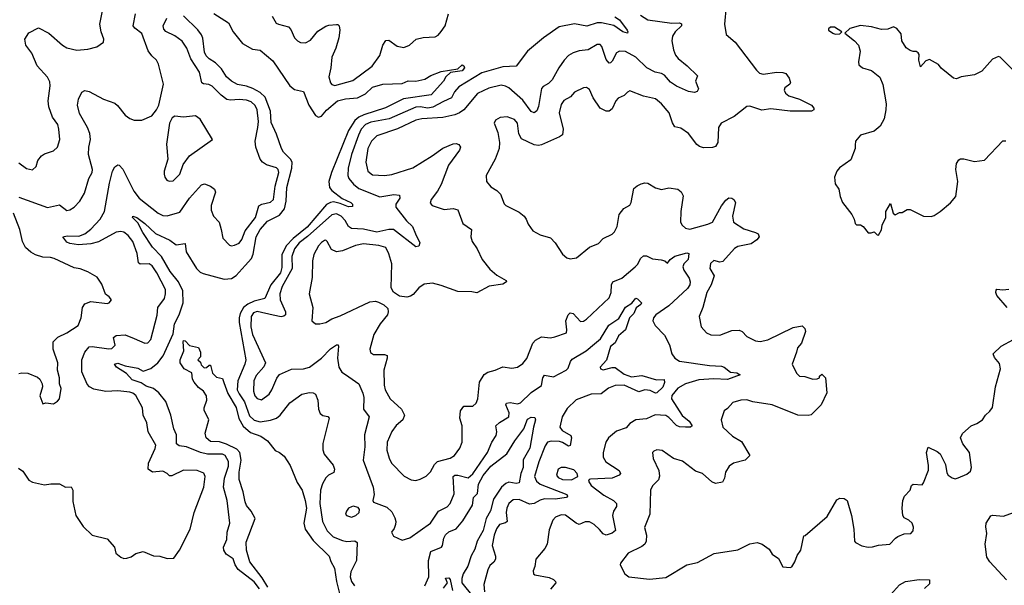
# Model space of a CAD drawing. Extents: x 2199565 to 2323334, y 894172 to 1018966.
# Tile 102 of 256: x 2266020 to 2272594, y 938309 to 942086. Entities that reach past the tile are written whole.
import ezdxf

# ---------------------------------------------------------------- set-up
doc = ezdxf.new("R2010")
doc.units = 0

msp = doc.modelspace()

# ---------------------------------------------------------------- linework, layer by layer
at = {"layer": '0CON10XD'}
for points in [[(2270736.8, 942176.8), (2270726.9, 942055), (2270737.3, 941987.3), (2270797.5, 941935), (2270938.7, 941748.7), (2270960.7, 941729.3), (2270985, 941723.1), (2271075.6, 941735.6), (2271115, 941734), (2271135.8, 941725.8), (2271158.8, 941695), (2271166.7, 941665), (2271162.5, 941655), (2271129.3, 941630.7), (2271123.8, 941615), (2271132.5, 941595), (2271155, 941577.5), (2271226.2, 941556.2), (2271306.7, 941515), (2271323.3, 941495), (2271322.5, 941485), (2271306, 941474), (2271164.6, 941475.4), (2271035, 941490.9), (2270975, 941482.5), (2270895, 941508.9), (2270875, 941505.6), (2270790.2, 941439.8), (2270704, 941395), (2270685.7, 941365), (2270682.5, 941265), (2270665, 941238.8), (2270645, 941231.4), (2270585, 941230.6), (2270558.9, 941238.9), (2270542.2, 941252.2), (2270485, 941326), (2270435, 941362), (2270395, 941371.2), (2270378.1, 941398.1)], [(2266015, 941130), (2266065, 941092), (2266105, 941084), (2266130, 941105), (2266140.8, 941145), (2266165, 941176.2), (2266185, 941190), (2266245, 941211.2), (2266272, 941235), (2266288, 941285), (2266282.5, 941355), (2266274.3, 941385), (2266239.1, 941435), (2266213.8, 941505), (2266210, 941545), (2266224.2, 941645), (2266220.9, 941670.9), (2266205, 941701.2), (2266137.7, 941777.7), (2266102.2, 941862.2), (2266061.9, 941915), (2266054.5, 941955.5), (2266081.2, 941998.8), (2266145, 942031.2), (2266215, 941995.7), (2266305.4, 941915.4), (2266335, 941898.1), (2266401.3, 941881.3), (2266475, 941888.6), (2266534.3, 941905.7), (2266580, 941935), (2266582, 941955), (2266564.4, 942004.4), (2266555.5, 942055), (2266573.1, 942145)], [(2266015, 940901.1), (2266205, 940831.1), (2266285, 940850), (2266335, 940812), (2266355, 940816), (2266385, 940834.2), (2266420.8, 940875), (2266452.8, 940927.2), (2266482.2, 941025), (2266504.3, 941065), (2266506.7, 941085), (2266480.6, 941185), (2266482.3, 941235), (2266492.3, 941285), (2266488, 941325), (2266472.2, 941365), (2266419.5, 941459.5), (2266407.1, 941515), (2266412.9, 941555), (2266435, 941601.2), (2266456.1, 941613.9), (2266485, 941607.1), (2266578.8, 941555), (2266655, 941528.6), (2266673.8, 941513.8), (2266725, 941447.5), (2266755, 941426), (2266785, 941414), (2266835, 941416), (2266902.5, 941445), (2266934, 941485), (2266948.8, 941515), (2266979.4, 941655), (2266948.1, 941788.1), (2266934.4, 941815), (2266901.4, 941845), (2266878.6, 941878.6), (2266835, 941994), (2266788.9, 942028.9), (2266776.9, 942045), (2266794.5, 942124.5)], [(2267621.7, 938285), (2267585, 938332.3), (2267478.2, 938415), (2267459.6, 938445), (2267446.2, 938486.2), (2267397.9, 938517.9), (2267383.8, 938543.8), (2267381.5, 938565), (2267402.9, 938615), (2267406, 938665), (2267422.9, 938725), (2267405.5, 938875), (2267381.6, 938965), (2267387.3, 939025), (2267415.2, 939105), (2267415, 939135.7), (2267391.5, 939175), (2267375, 939183.9), (2267275, 939183.9), (2267226.6, 939196.6), (2267135, 939234.7), (2267085, 939240), (2267066.9, 939255), (2267068.2, 939315), (2267049.2, 939355), (2267029.6, 939445), (2266995.9, 939535.9), (2266948.5, 939595), (2266913.4, 939623.4), (2266865, 939639), (2266830.9, 939660.9), (2266771.6, 939681.6), (2266732.5, 939722.5), (2266667.5, 939765), (2266653.6, 939785), (2266675, 939793.3), (2266725, 939773.8), (2266809.3, 939759.3), (2266845, 939739.5), (2266895, 939756.9), (2266942.1, 939795), (2266977.4, 939842.6), (2267045, 939989.5), (2267054.2, 940055), (2267084.8, 940115), (2267110.8, 940195), (2267108.8, 940275), (2267080, 940335), (2267024.8, 940405), (2266967.8, 940505), (2266907.7, 940567.7), (2266843.4, 940665), (2266809.9, 940729.9), (2266773.3, 940765), (2266776.2, 940773.8), (2266802.5, 940765), (2266855, 940724.5), (2266927.2, 940657.2), (2267023.1, 940613.1), (2267065, 940582.1), (2267125, 940592.5), (2267131.9, 940535), (2267200, 940425), (2267225, 940401.1), (2267245, 940391.8), (2267385, 940352.6), (2267435, 940358.1), (2267465, 940378.4), (2267526.1, 940443.9), (2267567.6, 940492.4), (2267579.8, 940520.2), (2267599.2, 940635), (2267625.2, 940685), (2267675, 940740), (2267755, 940781), (2267787.2, 940822.8), (2267800.2, 940875), (2267804.9, 940965.1), (2267837.3, 941095), (2267840.2, 941135), (2267829.1, 941155), (2267781.6, 941201.6), (2267768.1, 941225), (2267735, 941321.4), (2267699.7, 941399.7), (2267695.5, 941475.5), (2267658.2, 941568.2), (2267625, 941599.4), (2267576.1, 941626.1), (2267535, 941641.9), (2267475, 941653.7), (2267433.4, 941675), (2267402.1, 941705), (2267366.8, 941756.8), (2267326.9, 941796.9), (2267285, 941824.8), (2267265, 941844.6), (2267255, 941868.8), (2267243.4, 941963.4), (2267234.7, 941984.7), (2267209.1, 942019.1), (2267115, 942112)], [(2267317, 942127), (2267415, 942063.8), (2267444.6, 942004.6), (2267506.9, 941926.9), (2267575, 941890), (2267625, 941882.5), (2267710.7, 941810.7), (2267823.4, 941643.4), (2267855, 941619.2), (2267915.5, 941605.5), (2267951.1, 941515), (2267995, 941446), (2268015, 941434.5), (2268035, 941440.6), (2268068, 941482), (2268142.1, 941545), (2268195, 941558.1), (2268276.4, 941563.6), (2268328.9, 941591.1), (2268376.9, 941635), (2268445, 941655.2), (2268575, 941660), (2268615, 941677.5), (2268665, 941676.2), (2268725, 941689.2), (2268766.1, 941713.9), (2268835, 941740), (2268945, 941757.5), (2268975, 941783.8), (2268985, 941778.8), (2268989.4, 941765), (2268975.6, 941745), (2268897.7, 941732.3), (2268866.2, 941705), (2268848.8, 941675), (2268767.5, 941585), (2268582.1, 941557.9), (2268463, 941497)], [(2267705, 942110), (2267733.6, 942063.6), (2267747.5, 942055), (2267815, 942039.2), (2267830.6, 942020.6), (2267855.8, 941965.8), (2267874.5, 941944.5), (2267895, 941934), (2267928.3, 941931.7), (2267961.3, 941948.7), (2268011.7, 942008.3), (2268065, 942042.5), (2268085, 942050), (2268135, 942054), (2268145, 942053.8), (2268153.8, 942045), (2268156.8, 942016.8), (2268150, 941965), (2268131.3, 941895), (2268105.4, 941835), (2268097.7, 941765), (2268083.3, 941705), (2268096, 941665), (2268105, 941654.2), (2268125, 941646.7), (2268245, 941680), (2268372.9, 941775), (2268423.8, 941846.2), (2268445, 941916.7), (2268465, 941948), (2268485, 941950), (2268539.8, 941909.8), (2268585, 941900.5), (2268622, 941915), (2268666.7, 941955), (2268715, 941967.1), (2268795, 941970.8), (2268815, 941982), (2268834, 942006), (2268860, 942045), (2268882.9, 942125)], [(2270165.4, 942115.4), (2270215, 942085.7), (2270375, 942063.1), (2270425.3, 942065.3), (2270438.8, 942058.8), (2270438.1, 942045), (2270395.9, 942004.1), (2270377.9, 941975), (2270373.9, 941945), (2270385.4, 941885), (2270399.2, 941849.2), (2270415.9, 941825.9), (2270476.7, 941776.7), (2270545, 941710), (2270532, 941675), (2270552, 941625), (2270544.2, 941605.8), (2270525, 941600), (2270485, 941607.5), (2270405, 941642.3), (2270365, 941668.5), (2270325, 941715.4), (2270305, 941726.5), (2270263.6, 941736.4), (2270207.8, 941765), (2270135, 941836), (2270065, 941873.8), (2270025, 941875.5), (2270005, 941865.5), (2269975, 941809.2), (2269965, 941797.5), (2269955, 941795.7), (2269935, 941820.8), (2269907.9, 941907.9), (2269895, 941919.5), (2269875, 941921.1), (2269815, 941884.4), (2269755, 941878.1), (2269715, 941864.4), (2269685, 941847.1), (2269655, 941815.8), (2269619.4, 941765), (2269575.6, 941685), (2269550.8, 941659.2), (2269515, 941640), (2269503.1, 941626.9), (2269484.7, 941505.3), (2269472.9, 941477.1), (2269455, 941464.3), (2269435, 941471.9), (2269379.3, 941549.3), (2269285, 941631.4), (2269263, 941643), (2269235, 941647.7), (2269152.4, 941627.6), (2269077.2, 941592.8), (2268985.2, 941484.8), (2268956.6, 941463.4), (2268925, 941450.7), (2268846.4, 941433.6), (2268705, 941423.9), (2268665, 941414.8), (2268543.6, 941356.4), (2268405, 941309.6), (2268368.5, 941275), (2268345, 941225.8), (2268330.6, 941135), (2268345, 941074.3), (2268375, 941050.9), (2268455, 941046.6), (2268505, 941052.7), (2268645, 941097.3), (2268773.6, 941176.4), (2268845, 941228.9), (2268915, 941257.8), (2268935, 941259.4), (2268953, 941253), (2268962.5, 941235), (2268957.1, 941215), (2268883.1, 941115), (2268834, 940986), (2268810, 940940), (2268767.5, 940885), (2268761.7, 940861.7), (2268775, 940844.3), (2268855, 940819.5), (2268914.3, 940824.3), (2268945, 940816), (2268979.2, 940725), (2269036.2, 940685), (2269032.9, 940635), (2269040.6, 940605), (2269074.4, 940555), (2269107.5, 940485), (2269159.4, 940419.4), (2269205, 940380), (2269267.5, 940345), (2269270, 940335), (2269245, 940320), (2269155, 940305.7), (2269071.7, 940261.7), (2269039.1, 940269.1), (2268945, 940271.9), (2268835, 940310.6), (2268775.6, 940325.6), (2268720.9, 940319.1), (2268685, 940296), (2268648, 940252), (2268629.8, 940240.2), (2268605, 940232.9), (2268555, 940240), (2268517.1, 940267.1), (2268500.8, 940295), (2268505.7, 940455.7), (2268485, 940523.3), (2268463.8, 940565), (2268418.4, 940578.4), (2268315, 940588.7), (2268262.6, 940577.4), (2268175, 940542.7), (2268135, 940535.6), (2268101.5, 940551.5), (2268073.3, 940605), (2268065, 940613.3), (2268055, 940611.2), (2268035, 940599.2), (2268015, 940576), (2267985, 940517.5), (2267974.4, 940475), (2267973.3, 940365), (2267952.2, 940255), (2267977.5, 940165), (2267971.4, 940075), (2267995, 940056), (2268024.2, 940054.2), (2268065, 940064.4), (2268105, 940089.4), (2268160.9, 940109.1), (2268358.3, 940201.7), (2268395, 940205.7), (2268415, 940200.8), (2268452.3, 940182.3), (2268478.3, 940158.3), (2268481.2, 940135), (2268476.2, 940115), (2268426, 940055), (2268384, 939985), (2268357.5, 939885), (2268363.4, 939863.4), (2268381.5, 939851.5), (2268455, 939851.5), (2268472.7, 939842.7), (2268473.9, 939825), (2268450.5, 939745), (2268454.7, 939645), (2268461.2, 939615), (2268493.6, 939555), (2268569.1, 939485), (2268589.4, 939445), (2268578.5, 939415), (2268534.7, 939375.3), (2268504.1, 939335.9), (2268473.1, 939265), (2268472.3, 939212.3), (2268487.3, 939157.3), (2268503.3, 939125), (2268587.9, 939037.9), (2268635, 939012.9), (2268665, 939009.4), (2268695, 939017.1), (2268735, 939038.6), (2268762.9, 939067.1), (2268789.2, 939115), (2268808.9, 939135), (2268895, 939158.9), (2268922.2, 939175), (2268960, 939225), (2268973.6, 939265), (2268975.6, 939374.4), (2268959.5, 939425), (2268963.8, 939475), (2268985, 939504.4), (2269045, 939505.8), (2269067.5, 939525), (2269078.5, 939555), (2269090.8, 939665), (2269122.2, 939717.8), (2269145, 939733.3), (2269195, 939745.5), (2269245, 939767.5), (2269305, 939759.2), (2269345, 939766), (2269378.7, 939791.3), (2269405.5, 939824.5), (2269446, 939925), (2269464.5, 939945.5), (2269505, 939968.6), (2269565, 939960.8), (2269592.6, 939967.4), (2269671.2, 939995), (2269674.4, 940015.6), (2269667.3, 940075), (2269681.5, 940115), (2269695, 940128.6), (2269715, 940124.4), (2269765, 940070.6), (2269785, 940073.1), (2269805, 940086.9), (2269955, 940228), (2269968.9, 940265), (2269971.1, 940315), (2269980, 940335), (2270039.9, 940360.1), (2270130, 940435), (2270146.6, 940453.4), (2270165, 940491.2), (2270185, 940510), (2270205, 940508.8), (2270245, 940488.6), (2270303.2, 940483.2), (2270327.5, 940475), (2270345, 940460), (2270364, 940485), (2270393.8, 940506.2), (2270475, 940529.2), (2270488.6, 940525), (2270482.4, 940485), (2270455.3, 940455), (2270448.3, 940435), (2270454.5, 940414.5), (2270490.8, 940360.8), (2270497.6, 940335), (2270494.8, 940315), (2270478.8, 940291.2), (2270354.5, 940175.5), (2270267.1, 940115), (2270252.9, 940095), (2270248.1, 940075), (2270263.1, 940045), (2270325, 939978.6), (2270359.5, 939915), (2270374.6, 939854.6), (2270394.3, 939825), (2270425, 939806.5), (2270625, 939776.7), (2270705, 939773.2), (2270724.2, 939765), (2270765, 939731.5), (2270807.6, 939727.6), (2270830, 939715), (2270746.4, 939683.6), (2270655, 939688.1), (2270555, 939681.3), (2270465, 939654), (2270415, 939624.6), (2270375, 939577.5), (2270372.5, 939555), (2270443.2, 939443.2), (2270490.6, 939405), (2270509.2, 939375), (2270500, 939365), (2270465.4, 939365.4), (2270425, 939366.9), (2270405, 939375.8), (2270355, 939429.7), (2270335, 939442.9), (2270263.5, 939446.5), (2270205, 939421.4), (2270135, 939414.4), (2270095, 939390), (2270068.5, 939361.5), (2270005, 939338.6), (2269952.5, 939295), (2269932.9, 939265), (2269915.6, 939195), (2269915.6, 939165), (2269932.7, 939132.7), (2270022.5, 939075), (2270030.8, 939055), (2270023.3, 939045), (2269975, 939025.4), (2269832.3, 939017.7), (2269822.5, 939015), (2269817.5, 939005), (2269836.7, 938975), (2269920.2, 938910.2), (2269985.6, 938875), (2270005.5, 938855), (2270005.6, 938835), (2269983.8, 938805), (2269978.2, 938775), (2269998.2, 938675), (2269975, 938656.8), (2269935, 938644.6), (2269915, 938652.1), (2269891, 938681)], [(2266011.7, 939091.7), (2266041.7, 939071.7), (2266082.3, 939012.3), (2266105, 938997.5), (2266185, 938980), (2266227.7, 938987.7), (2266285, 938986.2), (2266325, 938963.8), (2266365, 938966.2), (2266374, 938945), (2266375, 938870), (2266394.2, 938775), (2266443.1, 938703.1), (2266504.2, 938644.2), (2266605, 938620), (2266652.5, 938565), (2266662.5, 938525), (2266695, 938496.2), (2266715, 938488.8), (2266735, 938490), (2266765, 938500), (2266795, 938522.5), (2266845, 938534.4), (2266914.1, 938505.9), (2266955, 938504), (2267005, 938488.8), (2267050, 938490), (2267087, 938543), (2267157.5, 938685), (2267185.4, 938794.6), (2267249.6, 938965), (2267258.2, 939035), (2267249.1, 939059.1), (2267205, 939076.8), (2267115, 939077.5), (2267035, 939039.4), (2267020.9, 939040.9), (2267004.2, 939055), (2266975, 939071.5), (2266907.5, 939065), (2266877.1, 939085), (2266880, 939125), (2266925, 939222), (2266928.2, 939245), (2266878.1, 939335), (2266868.5, 939395), (2266844.5, 939445), (2266839.5, 939495), (2266795, 939576.7), (2266775, 939593.3), (2266755, 939598.5), (2266675, 939608.2), (2266595, 939604), (2266515, 939618.2), (2266486.4, 939635), (2266471.5, 939651.5), (2266435.4, 939735), (2266435.6, 939815), (2266455.7, 939865), (2266485, 939900.6), (2266505, 939904.4), (2266615, 939888.5), (2266635, 939890.6), (2266658.3, 939911.7), (2266647.1, 939965), (2266665, 939977.3), (2266725, 939982.3), (2266785, 939956.3), (2266855, 939925.5), (2266875, 939928.9), (2266895, 939951.4), (2266937.3, 940112.7), (2266943.6, 940165), (2266987.1, 940225), (2266994.6, 940255), (2266992.9, 940285), (2266936.3, 940395), (2266905, 940441.8), (2266885, 940455.4), (2266825, 940454.6), (2266813.1, 940463.1), (2266805.5, 940525), (2266776.2, 940605), (2266745, 940645.6), (2266715, 940667.3), (2266695, 940671.8), (2266665, 940666.4), (2266547.2, 940602.8), (2266495, 940588.7), (2266413.4, 940583.4), (2266355, 940592.4), (2266335, 940601.5), (2266308.8, 940635), (2266338.2, 940641.8), (2266415, 940640.4), (2266455, 940655.4), (2266495, 940686.5), (2266557.1, 940755), (2266587.2, 940805), (2266618.9, 940995), (2266639.6, 941075), (2266655, 941104.3), (2266675, 941117.1), (2266685.4, 941115.4), (2266708.7, 941088.7), (2266782, 940942), (2266817.5, 940895), (2266945, 940793.6), (2266975, 940777.5), (2267005, 940775.6), (2267088.6, 940801.4), (2267154.4, 940895), (2267235, 940984.3), (2267255, 940989.4), (2267295, 940974.2), (2267320, 940955), (2267327.1, 940935), (2267299.6, 940845), (2267298.8, 940815), (2267314.4, 940775), (2267352.9, 940735), (2267365.7, 940685), (2267377.3, 940627.3), (2267421.2, 940581.2), (2267435, 940576.2), (2267455, 940580), (2267485, 940594), (2267502.6, 940617.4), (2267524.6, 940675), (2267594.7, 940765), (2267617.7, 940842.3), (2267636.1, 940853.9), (2267695, 940867.5), (2267714.4, 940885), (2267726.3, 940975), (2267750.7, 941065), (2267745.4, 941085), (2267735, 941096.4), (2267667.3, 941117.3), (2267640.6, 941135), (2267625.4, 941155.4), (2267596.2, 941235), (2267591.8, 941275), (2267611.1, 941365), (2267613.7, 941405), (2267606.5, 941485), (2267592.8, 941512.8), (2267566.3, 941536.3), (2267535, 941549.2), (2267486.5, 941553.5), (2267427.8, 941547.8), (2267404, 941554), (2267365, 941581.9), (2267305, 941642.5), (2267282.3, 941652.3), (2267247.4, 941657.4), (2267236.9, 941665), (2267221.1, 941735), (2267162.1, 941825), (2267137.3, 941895), (2267105, 941942.9), (2267055, 941977.9), (2266996.7, 942006.7), (2266981.9, 942021.9), (2266978.5, 942045), (2267002.1, 942095)], [(2269993.3, 942105), (2270024.1, 942084.1), (2270076.5, 942015), (2270081.4, 942005), (2270077.5, 941995), (2270047.1, 942005), (2269987.1, 942047.1), (2269905, 942065.4), (2269875, 942064.2), (2269807.5, 942042.5), (2269725, 942058.2), (2269622.8, 942037.2), (2269518.6, 941965), (2269410, 941875), (2269334.4, 941775.6), (2269245, 941770.4), (2269105, 941730), (2268952.7, 941637.3), (2268922.6, 941605), (2268902.5, 941565), (2268850.2, 941540.2)], [(2272646.7, 941755), (2272567.5, 941835), (2272555, 941840), (2272515, 941823.3), (2272445, 941741.2), (2272395, 941718), (2272305.9, 941704.1), (2272275, 941690), (2272255.9, 941695.9), (2272220, 941725), (2272172.3, 941762.3), (2272155, 941787.5), (2272095, 941820), (2272069.5, 941810.5), (2272035, 941770), (2272022.5, 941815), (2272025.9, 941854.1), (2272020, 941865), (2272005, 941873.3), (2271985, 941872.5), (2271965, 941880), (2271938.3, 941898.3), (2271910, 941945), (2271905, 941992.5), (2271876.4, 942026.4), (2271855, 942037.5), (2271816.4, 942023.6), (2271775, 942020), (2271707.7, 942037.7), (2271635, 942046.7), (2271563.9, 942026.1), (2271530, 941995), (2271595, 941943.8), (2271620, 941915), (2271632, 941875), (2271620, 941805), (2271623.3, 941785), (2271647.5, 941765), (2271707, 941747), (2271762.3, 941702.3), (2271783, 941653), (2271804.4, 941525), (2271803.3, 941485), (2271791.4, 941425), (2271765.8, 941375), (2271725, 941341.4), (2271635, 941314), (2271600, 941275), (2271598.6, 941248.6), (2271599.2, 941225), (2271570.5, 941149.5), (2271494.2, 941095.8), (2271476.7, 941075), (2271460, 941035), (2271465, 940990), (2271490, 940955), (2271498, 940905), (2271514.4, 940864.4), (2271576.7, 940785), (2271592.5, 940755), (2271597.5, 940725), (2271607, 940717), (2271635, 940716.2), (2271652.5, 940705), (2271685, 940663.3), (2271705, 940662.5), (2271725, 940670), (2271745, 940650), (2271755, 940647.5)], [(2271465, 941990), (2271495, 941992.5), (2271510, 942005), (2271460, 942035), (2271433.6, 942036.4), (2271420, 942025), (2271420, 942015), (2271450, 941995), (2271465, 941990)], [(2270378.1, 941398.1), (2270357.1, 941465), (2270305.7, 941525), (2270265, 941558.1), (2270185, 941575.6), (2270095, 941610), (2270077.7, 941602.3), (2270055, 941580), (2270015, 941562), (2270000.6, 941545), (2269975, 941490.8), (2269955, 941475.8), (2269935, 941474.3), (2269895, 941495.8), (2269850, 941565), (2269825, 941620), (2269805, 941633.3), (2269785, 941631.2), (2269725, 941602.5), (2269698.5, 941571.5), (2269654.1, 941545.9), (2269635, 941518.6), (2269621.8, 941465), (2269649.1, 941355), (2269643.5, 941316.5), (2269625, 941303.1), (2269505, 941251.1), (2269485, 941246.7), (2269455, 941250.5), (2269371.1, 941291.1), (2269352.7, 941322.7), (2269344.6, 941394.6), (2269325, 941419.4), (2269275, 941436.5), (2269228.2, 941431.8), (2269196.2, 941415), (2269188, 941395), (2269212.1, 941332.1), (2269223.1, 941265), (2269221.4, 941225), (2269195.6, 941155), (2269134.2, 941045), (2269136, 941005), (2269165, 940968.8), (2269206.2, 940945), (2269230.3, 940920.3), (2269255.8, 940855.8), (2269266, 940845), (2269355, 940800.8), (2269388, 940775), (2269402.5, 940755), (2269415, 940720), (2269445.9, 940675.9), (2269495, 940650), (2269565, 940630), (2269596.2, 940595), (2269645, 940521.2), (2269673.3, 940495), (2269695, 940490), (2269737.5, 940495), (2269823.7, 940566.3), (2269885, 940592.5), (2269916.7, 940625), (2269975.8, 940654.2), (2269990.8, 940669.2), (2270009.2, 940705), (2270022.9, 940785), (2270054.6, 940825.4), (2270092.9, 940847.1), (2270103.8, 940865), (2270120.9, 940959.1), (2270142.4, 940977.6), (2270170.3, 940989.7), (2270195, 940996.7), (2270214.5, 940994.5), (2270265, 940964.2), (2270305, 940951.2), (2270355, 940964), (2270414.2, 940954.2), (2270437.3, 940937.3), (2270449.7, 940909.7), (2270433.8, 940805), (2270432, 940735), (2270443.8, 940715), (2270466.7, 940695), (2270495, 940688.1), (2270615, 940719.6), (2270645, 940734.5), (2270705, 940842.5), (2270735, 940881.4), (2270755, 940896.9), (2270775, 940894.2), (2270788, 940885), (2270798.6, 940865), (2270780, 940775), (2270786.4, 940735), (2270855, 940689.1), (2270933.8, 940665), (2270950, 940655), (2270956.7, 940635), (2270942.5, 940615), (2270905, 940590.4), (2270815, 940572.2), (2270792.5, 940557.5), (2270715, 940472), (2270695, 940467.5), (2270655, 940478.8), (2270632.1, 940457.9), (2270627.5, 940425), (2270657.5, 940375), (2270636.5, 940315), (2270608.9, 940265), (2270581.4, 940165), (2270556.7, 940105), (2270570, 940035), (2270605, 939994), (2270635, 939980.8), (2270695, 939980), (2270775, 940011.4), (2270825, 940012.9), (2270845, 940004.2), (2270875, 939971.4), (2270932.7, 939942.7), (2270965, 939938), (2271015, 939947.5), (2271185, 940031.4), (2271245, 940042.5), (2271262.5, 940025), (2271266.1, 940003.9), (2271240, 939925), (2271212.5, 939895), (2271207.5, 939865), (2271176.7, 939785), (2271206.2, 939725), (2271225.9, 939705.9), (2271263, 939703), (2271315, 939686.7), (2271345, 939687.5), (2271360, 939695), (2271360, 939705), (2271375, 939720), (2271400, 939695), (2271408.8, 939595), (2271372.5, 939515), (2271305, 939448.6), (2271285, 939443.1), (2271215, 939445.5), (2271044.5, 939514.5), (2270914.5, 939534.5), (2270875, 939546.7), (2270835, 939544.4), (2270780.9, 939529.1), (2270745, 939488.8), (2270723.8, 939475), (2270703.9, 939413.9), (2270714, 939365), (2270780, 939305), (2270839.2, 939269.2), (2270895.7, 939175), (2270865, 939144.3), (2270786.7, 939125), (2270756.2, 939105), (2270732.5, 939065), (2270725.8, 939024.2), (2270712, 938998), (2270665, 938990), (2270640.7, 939000.7), (2270578.8, 939055), (2270531.7, 939071.7), (2270445, 939138), (2270385, 939156), (2270309.1, 939209.1), (2270275, 939214), (2270255, 939206), (2270246, 939195), (2270250, 939155), (2270287, 939077), (2270292.3, 939037.7), (2270285.6, 939014.4), (2270245, 938973.8), (2270231.4, 938945), (2270226.9, 938785), (2270192.9, 938695), (2270204.6, 938645), (2270202.7, 938605), (2270193.3, 938585), (2270175, 938567.5), (2270083.8, 938525), (2270031.7, 938458.3), (2270030, 938445), (2270060, 938385), (2270087.5, 938365), (2270225, 938350), (2270335, 938362), (2270473.7, 938446.3), (2270545, 938461.9), (2270657.7, 938522.3), (2270815, 938547.1), (2270895, 938585.8), (2270945, 938594.2), (2270976.7, 938585), (2271025, 938550), (2271045, 938516.7), (2271087.3, 938487.3), (2271115, 938433.3), (2271165, 938427.5), (2271175, 938432.5), (2271196.2, 938465), (2271211.7, 938508.3), (2271236.7, 938545), (2271255, 938640), (2271265, 938642.5), (2271411.4, 938768.6), (2271475, 938880), (2271495, 938891.2), (2271525, 938890), (2271545.8, 938875.8), (2271574.4, 938775), (2271590.6, 938685), (2271593.8, 938605), (2271600, 938595), (2271643.2, 938573.2), (2271685, 938564.4), (2271715, 938565.7), (2271755, 938576.9), (2271830, 938585), (2271866.7, 938625), (2271884.3, 938635.7), (2271925, 938653.3), (2271970, 938655), (2271985.9, 938674.1), (2271987.7, 938697.7), (2271978.8, 938725), (2271957.5, 938745), (2271925, 938760), (2271916.2, 938775), (2271911.4, 938825), (2271917.5, 938875), (2271928, 938905), (2271966.2, 938945), (2271975, 938976.7), (2271986.1, 938983.9), (2272045, 938980), (2272055, 938992.5), (2272087.1, 939077.1), (2272088.3, 939108.3), (2272074.2, 939195.8), (2272085, 939232.5), (2272145, 939203.8), (2272165, 939186.2), (2272200.8, 939115), (2272210.5, 939060.5), (2272220, 939045), (2272245, 939026.2), (2272265, 939021.2), (2272285, 939026), (2272345, 939052), (2272369.1, 939070.9), (2272374.2, 939095), (2272362.5, 939195), (2272318.1, 939255), (2272301.4, 939295), (2272315, 939324), (2272371.9, 939375), (2272409.8, 939390.2), (2272449.2, 939415), (2272467.5, 939445), (2272498.6, 939471.4), (2272515, 939497.5), (2272535.4, 939635), (2272568.1, 939755), (2272561.2, 939791.2), (2272529.3, 939829.3), (2272520, 939855), (2272573.3, 939905), (2272655, 939950)], [(2268850.2, 941540.2), (2268778.7, 941501.3), (2268745, 941496.1), (2268695, 941504.8), (2268665, 941502), (2268486.5, 941423.5), (2268365, 941401.5), (2268328.2, 941385), (2268299.5, 941355), (2268281.5, 941315), (2268236.5, 941185), (2268212.6, 941095), (2268210.6, 941045), (2268216.8, 941025), (2268248.3, 940988.3), (2268285, 940958.4), (2268425, 940903.8), (2268519.1, 940919.1), (2268555, 940913.3), (2268557.5, 940895), (2268531.9, 940855), (2268531.4, 940835), (2268601.9, 940741.9), (2268642.5, 940705), (2268663.1, 940655), (2268690.8, 940595), (2268686, 940574), (2268665, 940568.8), (2268515, 940684.3), (2268485, 940686), (2268405, 940667.5), (2268315, 940688.1), (2268235, 940690.7), (2268215.2, 940705.2), (2268194.1, 940745), (2268167.7, 940775), (2268135, 940788.9), (2268105, 940783.3), (2267942.7, 940637.3), (2267887.3, 940595), (2267855.7, 940555), (2267836.5, 940505), (2267839.5, 940425), (2267771.7, 940305), (2267757.1, 940255), (2267759.3, 940215), (2267795.5, 940135), (2267795.7, 940115), (2267784.5, 940105.5), (2267765, 940102.3), (2267712, 940112), (2267605, 940138), (2267580.6, 940129.4), (2267566.2, 940105), (2267563.9, 940035), (2267574.8, 939984.8), (2267660.4, 939795), (2267651.2, 939768.8), (2267599, 939711), (2267584.1, 939675), (2267580.4, 939605), (2267590.8, 939575), (2267605, 939555.6), (2267635, 939547.5), (2267685, 939585.6), (2267704.6, 939615), (2267736.6, 939693.4), (2267755, 939716.7), (2267835, 939751.5), (2267915, 939754.6), (2267955, 939766.2), (2268035, 939825.4), (2268095, 939888.8), (2268135, 939915.7), (2268145.7, 939915.7), (2268149.2, 939905), (2268141.8, 939825), (2268150.9, 939765), (2268171.5, 939731.5), (2268195, 939716.7), (2268285.4, 939655.4), (2268311.7, 939591.7), (2268317.4, 939562.6), (2268315.6, 939485), (2268352.9, 939435), (2268322.2, 939315), (2268324.4, 939235), (2268312.5, 939145), (2268379.2, 938965), (2268388, 938915), (2268377.5, 938875), (2268382.5, 938865), (2268470.6, 938830.6), (2268505, 938799.2), (2268525, 938760), (2268531.4, 938735), (2268529.2, 938715), (2268521.2, 938688.8), (2268502.5, 938665), (2268517, 938637), (2268575, 938610), (2268625, 938626.7), (2268762, 938725), (2268815.4, 938804.6), (2268875, 938834.4), (2268895, 938855.8), (2268920.5, 938919.5), (2268914.7, 939035.3), (2268925.3, 939044.7), (2268945, 939045.8), (2269015, 939026.7), (2269045, 939054.4), (2269143.1, 939195), (2269173.1, 939265), (2269200.9, 939309.1), (2269206.4, 939335), (2269198.9, 939375), (2269222.9, 939397.1), (2269286, 939435), (2269288, 939462), (2269266.5, 939515), (2269270.8, 939525), (2269295, 939529.7), (2269345, 939520.7), (2269365, 939527.5), (2269434.2, 939595.8), (2269505, 939644.3), (2269512.7, 939695), (2269525, 939712.2), (2269585, 939700.8), (2269669.6, 939745), (2269681.8, 939758.2), (2269696.8, 939803.2), (2269709.8, 939820.2), (2269801.8, 939875), (2269858.3, 939921.7), (2269897.8, 939955), (2269954.8, 940045.2), (2270019.5, 940090.5), (2270065, 940167.3), (2270106.2, 940193.8), (2270135, 940226.9), (2270145, 940222), (2270170.8, 940195), (2270166.9, 940185), (2270137.3, 940162.7), (2270119.8, 940125), (2270092.6, 940095), (2270065, 940015.9), (2270018.7, 939975), (2269995, 939928.9), (2269965, 939903.8), (2269937.1, 939812.9), (2269895.6, 939765), (2269898.6, 939755), (2269915, 939747.9), (2269975, 939763.9), (2269995, 939762.6), (2270055, 939719.5), (2270105, 939700.2), (2270175, 939709.4), (2270271.4, 939681.4), (2270323, 939683), (2270324.4, 939664.4), (2270315, 939633.3), (2270275, 939593.5), (2270265, 939592.9), (2270230.7, 939610.7), (2270195, 939613.8), (2270155, 939601.1), (2270055, 939645.6), (2269995, 939644.1), (2269952.2, 939625), (2269902.8, 939587.2), (2269835, 939585.5), (2269735, 939547.7), (2269675, 939490.8), (2269643, 939435), (2269626, 939365), (2269642.1, 939342.1), (2269700.5, 939310.5), (2269704.6, 939295), (2269696.4, 939243.6), (2269685, 939238.1), (2269645, 939263.1), (2269625, 939268.6), (2269568.7, 939271.3), (2269545, 939264.5), (2269528.9, 939241.1), (2269486.8, 939133.2), (2269458.2, 939035), (2269470.4, 939005), (2269495, 938985.3), (2269673.3, 938915), (2269678.1, 938905), (2269672, 938895), (2269595, 938885.6), (2269525, 938885.7), (2269495, 938877.4), (2269455, 938855.8), (2269425, 938850.6), (2269355, 938883.4), (2269315, 938880), (2269285.5, 938855), (2269272, 938825), (2269267.9, 938795), (2269274.2, 938735), (2269263.6, 938726.4), (2269222.7, 938715), (2269202.8, 938687.2), (2269187.8, 938645), (2269175.9, 938575), (2269197.7, 938505), (2269197.5, 938485), (2269186, 938464), (2269158.8, 938441.2), (2269145, 938413.3), (2269119.4, 938315), (2269124.6, 938265)], [(2268463, 941497), (2268318.6, 941451.4), (2268284.6, 941435.4), (2268258.3, 941411.7), (2268215.6, 941345), (2268101.6, 941065), (2268085.2, 941005), (2268089.1, 940965), (2268104.8, 940944.8), (2268172.6, 940892.6), (2268230.8, 940865), (2268242.5, 940855), (2268242.3, 940837.7), (2268215, 940835.6), (2268159.1, 940859.1), (2268115, 940869.8), (2268095, 940866.2), (2268068.5, 940851.5), (2267940, 940700), (2267846.8, 940625), (2267798.5, 940575), (2267770, 940515), (2267770.6, 940430.6), (2267761.4, 940395), (2267696.3, 940315), (2267656.7, 940225), (2267585, 940206.2), (2267543.5, 940186.5), (2267515, 940163.7), (2267491.4, 940125), (2267484.6, 940095), (2267486, 940065), (2267530.2, 939815), (2267523.8, 939785), (2267477.2, 939675), (2267473, 939615), (2267485, 939587.6), (2267521.9, 939535), (2267555, 939440.4), (2267585, 939412.3), (2267625, 939401.9), (2267695, 939411.4), (2267735, 939424.7), (2267758.8, 939445), (2267823, 939527), (2267905, 939585.5), (2267955.8, 939595.8), (2267980, 939595), (2267996, 939585), (2268011.5, 939545), (2268014.6, 939484.6), (2268025.4, 939455.4), (2268045, 939443.1), (2268077.5, 939437.5), (2268085.8, 939425.8), (2268043.4, 939256.6), (2268043.3, 939215), (2268053.1, 939185), (2268112.2, 939112.2), (2268122.7, 939085), (2268117, 939063), (2268082.5, 939045), (2268065, 939027.5), (2268042.8, 938987.2), (2268029.2, 938945), (2268023.8, 938855), (2268041.5, 938735), (2268072.7, 938672.7), (2268113.3, 938633.3), (2268175, 938607.8), (2268205, 938602.4), (2268256.8, 938606.8), (2268274.4, 938595), (2268269.2, 938475), (2268230.2, 938399.8), (2268226.6, 938365), (2268235.3, 938335), (2268255, 938306.4)], [(2267018.3, 941008.3), (2267045, 941010.8), (2267088.9, 941055), (2267111.1, 941118.9), (2267152.9, 941177.1), (2267307.5, 941285), (2267225, 941420.8), (2267195, 941442.9), (2267115, 941434.3), (2267055, 941442.5), (2267039.2, 941430.8), (2267021.2, 941395), (2267001.4, 941255), (2267009.2, 941155), (2266984.3, 941075), (2266984, 941055), (2266988.8, 941035), (2267002.5, 941015), (2267018.3, 941008.3)], [(2271755, 940647.5), (2271775, 940682.5), (2271779.2, 940715), (2271802.2, 940765), (2271802.5, 940805), (2271835, 940857.5), (2271851.2, 940795), (2271865, 940782.5), (2271895, 940797.5), (2271911.7, 940798.3), (2271945, 940817.5), (2271965, 940817.5), (2272053.6, 940773.6), (2272105, 940772), (2272125, 940778.8), (2272165, 940806.2), (2272235, 940864), (2272271.2, 940905), (2272284, 941005), (2272270, 941085), (2272276, 941125), (2272290.3, 941149.7), (2272302.5, 941157.5), (2272325, 941157.5), (2272395, 941140), (2272461.7, 941148.3), (2272585, 941276.2), (2272605, 941278)], [(2266015, 939723.3), (2266035, 939728.8), (2266075, 939726.7), (2266138.3, 939698.3), (2266155, 939686.7), (2266170.8, 939655), (2266172.5, 939635), (2266154, 939575), (2266175, 939520), (2266195, 939527.5), (2266245, 939521.2), (2266271.7, 939538.3), (2266286.2, 939555), (2266296.2, 939623.8), (2266285.8, 939655), (2266285.6, 939695.6), (2266272.9, 939745), (2266275.6, 939795), (2266244.5, 939885), (2266244, 939935), (2266274, 939966), (2266335, 939994.5), (2266410.6, 940045), (2266431.5, 940095), (2266440, 940165), (2266455, 940188.6), (2266495, 940204.3), (2266605, 940191.2), (2266617.5, 940195), (2266632.5, 940215), (2266617.5, 940235), (2266592.7, 940252.7), (2266569.1, 940319.1), (2266536.6, 940366.6), (2266475, 940401.9), (2266425, 940421.9), (2266385, 940428.6), (2266249.5, 940490.5), (2266225, 940498.2), (2266175, 940500.5), (2266126, 940516), (2266095, 940532.9), (2266059.6, 940565), (2266038.8, 940605), (2266021.8, 940685), (2265978.2, 940795)], [(2272612.5, 940165), (2272545, 940243.3), (2272536.7, 940265), (2272539.3, 940280.7), (2272545, 940286), (2272585, 940281.4), (2272625, 940286.9)], [(2267525.9, 938865.9), (2267513.3, 938933.3), (2267485.5, 939015), (2267485.4, 939065), (2267500, 939145), (2267490.2, 939195), (2267469.2, 939219.2), (2267401.3, 939251.3), (2267355, 939267.5), (2267295, 939270.6), (2267264.3, 939295), (2267257.5, 939325), (2267282.5, 939415), (2267251.7, 939478.3), (2267251.2, 939495), (2267270.6, 939545), (2267267.5, 939575), (2267246.4, 939606.4), (2267215, 939630.4), (2267184.8, 939664.8), (2267175, 939686.2), (2267169.1, 939729.1), (2267118.1, 939755), (2267091.2, 939795), (2267090.8, 939815), (2267115.8, 939874.2), (2267110.6, 939935), (2267115, 939943.8), (2267125, 939942), (2267155, 939910), (2267215, 939897.5), (2267226.7, 939865), (2267227.5, 939835), (2267210, 939815), (2267228.3, 939798.3), (2267231.7, 939781.7), (2267252.5, 939762.5), (2267267, 939763), (2267285, 939780), (2267295, 939780), (2267307.5, 939725), (2267335, 939700), (2267375, 939690), (2267383.9, 939663.9), (2267409.7, 939589.7), (2267465, 939495.7), (2267482.7, 939422.7), (2267511.4, 939371.4), (2267560.7, 939330.7), (2267630, 939305), (2267675, 939273.3), (2267725, 939208.8), (2267755, 939196.7), (2267785, 939171.2), (2267825, 939108.8), (2267872.2, 938995), (2267905.4, 938945.4), (2267926.7, 938875), (2267934.3, 938825), (2267916.7, 938725), (2267926.8, 938685), (2267979.2, 938609.2), (2268087.1, 938505), (2268098.3, 938468.3), (2268122.9, 938422.9), (2268135.3, 938335), (2268155.8, 938255)], [(2268725.5, 938305), (2268750.9, 938365), (2268750.3, 938475), (2268764.5, 938535.5), (2268836.7, 938563.3), (2268844.1, 938575.9), (2268851.6, 938625), (2268862.9, 938647.1), (2268884.6, 938665.4), (2268934.1, 938685.9), (2268979.5, 938740.5), (2269043.5, 938845), (2269050.4, 938895), (2269077.5, 938922.5), (2269083.6, 938985), (2269115, 939041.7), (2269165, 939105.2), (2269271.7, 939188.3), (2269326.1, 939273.9), (2269386.1, 939353.9), (2269411.7, 939418.3), (2269435, 939431.2), (2269459.7, 939429.7), (2269464.2, 939415), (2269450, 939365), (2269426.9, 939225), (2269382.6, 939147.4), (2269382.3, 939095), (2269365.2, 939055), (2269356.1, 938993.9), (2269335, 938988.2), (2269285, 938998), (2269265, 938990), (2269236.4, 938963.6), (2269184.5, 938885), (2269163.3, 938806.7), (2269134.8, 938755), (2269113.8, 938675), (2269074.8, 938605), (2269059.2, 938550.8), (2269035, 938505.8), (2269013, 938437), (2268981.9, 938385), (2268972.9, 938355), (2268973.2, 938325), (2269045, 938235.7)], [(2269705, 939014.6), (2269746.7, 939035), (2269742, 939055), (2269719.8, 939079.8), (2269663.8, 939096.2), (2269635, 939095.6), (2269616.2, 939083.8), (2269603.8, 939045), (2269615, 939028.5), (2269645, 939016.7), (2269705, 939014.6)], [(2267677.9, 938297.9), (2267639.9, 938359.9), (2267556.1, 938465), (2267535.4, 938545), (2267531.5, 938598.5), (2267593.3, 938755), (2267565.2, 938805.2), (2267535, 938841.4), (2267525.9, 938865.9)], [(2268235, 938764.4), (2268263.8, 938775), (2268286, 938795), (2268290, 938815), (2268279.2, 938829.2), (2268247, 938837), (2268235, 938834.3), (2268215.6, 938824.4), (2268202, 938805), (2268196.2, 938785), (2268201.2, 938775), (2268235, 938764.4)], [(2269891, 938681), (2269855, 938716.2), (2269825, 938732.9), (2269795, 938733.5), (2269755, 938714.5), (2269735, 938723.6), (2269665, 938777.5), (2269635, 938780.5), (2269598, 938765), (2269579.4, 938745), (2269555, 938680), (2269542.5, 938585), (2269525.6, 938554.4), (2269466.2, 938485), (2269460, 938435), (2269448.8, 938405), (2269450, 938385), (2269458.8, 938378.8), (2269555, 938361.5), (2269585, 938348.9), (2269597.8, 938335), (2269598.9, 938325), (2269565, 938282.5)], [(2272608.5, 938345), (2272497.5, 938465), (2272477.3, 938497.3), (2272466.9, 938585), (2272477.8, 938655), (2272470.3, 938700.3), (2272473.3, 938725), (2272505, 938772.5), (2272515, 938778.8), (2272589.1, 938770.9), (2272655, 938796)], [(2268850.5, 938289.5), (2268876.7, 938325), (2268863.8, 938356.2), (2268885, 938360), (2268895, 938347.5), (2268910, 938275)], [(2271834.4, 938245), (2271895, 938313.3), (2271935, 938334.2), (2272025, 938348.1), (2272095.8, 938345.8), (2272095, 938320), (2272061.2, 938288.8)]]:
    msp.add_lwpolyline(points, dxfattribs=at)

doc.saveas('drawing.dxf')
